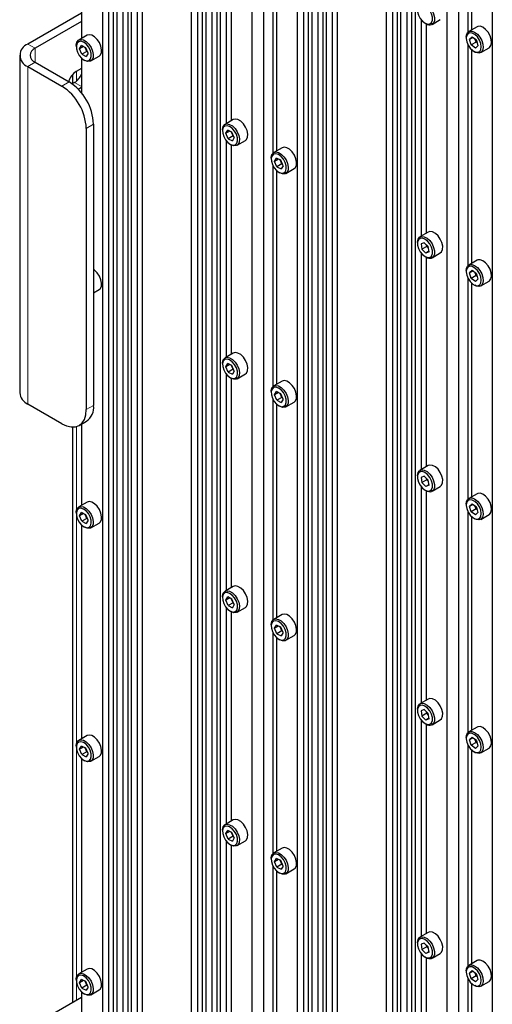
# Paper-space layout 'Blatt4' of a CAD drawing. Header units: millimetres. Extents: x 5 to 418, y 2 to 292.
# Tile 90 of 102: x 259 to 282, y 179 to 227. Entities that reach past the tile are written whole.
import ezdxf

# ---------------------------------------------------------------- set-up
doc = ezdxf.new("R2010")
doc.units = ezdxf.units.MM

psp = doc.layouts.new('Blatt4')

# ---------------------------------------------------------------- linework, layer by layer
at = {"color": 7, "linetype": 'Continuous', "lineweight": 25}
for p, q in [((262.815, 240.567), (262.815, 169.573)), ((263.11, 240.158), (263.11, 169.425)), ((263.346, 240.26), (263.346, 169.289)), ((263.51, 240.165), (263.51, 169.194)), ((263.805, 239.757), (263.805, 169.024)), ((264.041, 239.859), (264.041, 168.888)), ((264.206, 239.764), (264.206, 168.793)), ((264.501, 239.355), (264.501, 168.622)), ((264.736, 239.457), (264.736, 168.486)), ((267.117, 238.083), (267.117, 167.112)), ((267.648, 237.777), (267.648, 166.806)), ((267.412, 237.675), (267.412, 166.942)), ((267.812, 237.682), (267.812, 166.711)), ((268.107, 237.273), (268.107, 166.54)), ((268.343, 237.375), (268.343, 166.404)), ((268.508, 237.28), (268.508, 166.309)), ((261.802, 236.329), (261.802, 225.97)), ((270.051, 236.389), (270.051, 165.418)), ((270.611, 236.712), (270.611, 165.095)), ((272.243, 235.124), (272.243, 164.13)), ((272.538, 234.716), (272.538, 163.982)), ((272.774, 234.817), (272.774, 163.846)), ((272.938, 234.722), (272.938, 163.751)), ((273.469, 234.416), (273.469, 163.445)), ((273.233, 234.314), (273.233, 163.581)), ((273.634, 234.321), (273.634, 163.35)), ((274.164, 234.015), (274.164, 163.044)), ((273.929, 233.913), (273.929, 163.18)), ((276.545, 232.64), (276.545, 161.669)), ((268.803, 232.325), (268.803, 221.848)), ((269.038, 232.129), (269.038, 221.984)), ((276.84, 232.232), (276.84, 161.499)), ((277.076, 232.334), (277.076, 161.363)), ((277.24, 232.239), (277.24, 161.268)), ((277.536, 231.831), (277.536, 161.097)), ((277.771, 231.932), (277.771, 160.961)), ((277.936, 231.837), (277.936, 160.866)), ((280.481, 231.763), (280.481, 226.266)), ((271.053, 231.138), (271.053, 220.413)), ((280.039, 231.269), (280.039, 159.652)), ((271.23, 230.886), (271.23, 220.528)), ((279.48, 230.946), (279.48, 159.975)), ((280.658, 230.266), (280.658, 226.381)), ((281.671, 229.681), (281.671, 158.687)), ((261.802, 227.202), (259.209, 225.705)), ((261.802, 226.794), (259.563, 225.501)), ((278.231, 226.883), (278.231, 216.405)), ((278.758, 226.658), (279.158, 226.889)), ((278.419, 226.714), (278.466, 226.687)), ((278.467, 226.686), (278.467, 216.541)), ((280.932, 226.539), (280.531, 226.307)), ((262.076, 226.129), (261.675, 225.897)), ((280.411, 226.04), (280.411, 225.986)), ((280.7, 226.038), (280.574, 225.926)), ((280.73, 226.016), (280.574, 225.926)), ((280.65, 225.663), (280.574, 225.926)), ((280.902, 225.887), (280.7, 226.038)), ((280.885, 225.799), (280.848, 225.927)), ((280.92, 225.825), (280.885, 225.799)), ((280.902, 225.887), (280.978, 225.625)), ((261.554, 225.63), (261.554, 225.576)), ((261.716, 225.47), (261.808, 225.627)), ((261.903, 225.578), (261.716, 225.47)), ((261.828, 225.208), (261.716, 225.47)), ((262.012, 225.522), (261.808, 225.627)), ((262.063, 225.344), (261.828, 225.208)), ((262.063, 225.344), (261.98, 225.538)), ((262.124, 225.26), (262.012, 225.522)), ((262.08, 225.363), (262.063, 225.344)), ((262.095, 225.328), (262.063, 225.344)), ((280.481, 225.696), (280.481, 214.971)), ((280.885, 225.799), (280.65, 225.663)), ((280.852, 225.512), (280.65, 225.663)), ((280.658, 225.444), (280.658, 215.085)), ((280.776, 225.353), (280.823, 225.326)), ((280.852, 225.512), (280.978, 225.625)), ((280.939, 225.759), (280.885, 225.799)), ((281.115, 225.297), (281.515, 225.528)), ((258.819, 225.161), (258.819, 208.83)), ((261.802, 225.034), (261.802, 223.346)), ((261.828, 225.208), (262.031, 225.103)), ((261.92, 224.943), (261.967, 224.916)), ((262.124, 225.26), (262.031, 225.103)), ((262.259, 224.887), (262.659, 225.118)), ((259.209, 224.617), (260.859, 223.664)), ((259.563, 224.821), (261.213, 223.868)), ((261.802, 224.521), (261.543, 224.371)), ((261.371, 224.226), (261.371, 223.782)), ((261.472, 223.841), (261.357, 223.774)), ((261.64, 223.529), (261.802, 223.623)), ((269.147, 222.047), (268.746, 221.815)), ((262.038, 221.623), (262.038, 208.014)), ((262.391, 221.827), (262.391, 208.218)), ((268.625, 221.548), (268.625, 221.494)), ((268.787, 221.388), (268.879, 221.545)), ((269.083, 221.44), (268.879, 221.545)), ((268.974, 221.496), (268.787, 221.388)), ((268.899, 221.126), (268.787, 221.388)), ((269.134, 221.262), (268.899, 221.126)), ((268.899, 221.126), (269.102, 221.021)), ((269.134, 221.262), (269.051, 221.456)), ((269.195, 221.178), (269.083, 221.44)), ((269.195, 221.178), (269.102, 221.021)), ((269.151, 221.28), (269.134, 221.262)), ((269.166, 221.246), (269.134, 221.262)), ((268.803, 221.03), (268.803, 210.552)), ((268.991, 220.861), (269.038, 220.834)), ((269.038, 220.834), (269.038, 210.689)), ((269.33, 220.805), (269.73, 221.036)), ((271.504, 220.686), (271.103, 220.455)), ((270.983, 220.188), (270.983, 220.133)), ((271.144, 220.027), (271.236, 220.184)), ((271.331, 220.135), (271.144, 220.027)), ((271.44, 220.079), (271.236, 220.184)), ((271.053, 219.843), (271.053, 209.118)), ((271.256, 219.765), (271.144, 220.027)), ((271.491, 219.901), (271.256, 219.765)), ((271.256, 219.765), (271.459, 219.66)), ((271.491, 219.901), (271.408, 220.096)), ((271.552, 219.818), (271.44, 220.079)), ((271.552, 219.818), (271.459, 219.66)), ((271.508, 219.92), (271.491, 219.901)), ((271.523, 219.885), (271.491, 219.901)), ((271.687, 219.444), (272.087, 219.676)), ((271.23, 219.591), (271.23, 209.232)), ((271.348, 219.5), (271.395, 219.473)), ((278.575, 216.604), (278.174, 216.373)), ((278.054, 216.106), (278.054, 216.051)), ((278.382, 216.093), (278.227, 216.03)), ((278.227, 216.03), (278.263, 215.777)), ((278.499, 215.913), (278.263, 215.777)), ((278.382, 216.093), (278.574, 215.903)), ((278.499, 215.913), (278.488, 215.988)), ((278.543, 215.934), (278.499, 215.913)), ((278.585, 215.828), (278.499, 215.913)), ((278.611, 215.65), (278.574, 215.903)), ((278.231, 215.587), (278.231, 205.11)), ((278.456, 215.587), (278.263, 215.777)), ((278.419, 215.418), (278.466, 215.391)), ((278.608, 215.675), (278.456, 215.587)), ((278.611, 215.65), (278.456, 215.587)), ((278.467, 215.391), (278.467, 205.246)), ((278.758, 215.362), (279.158, 215.594)), ((280.932, 215.243), (280.531, 215.012)), ((280.411, 214.745), (280.411, 214.69)), ((280.481, 214.4), (280.481, 203.675)), ((280.7, 214.742), (280.574, 214.63)), ((280.73, 214.72), (280.574, 214.63)), ((280.65, 214.367), (280.574, 214.63)), ((280.885, 214.504), (280.65, 214.367)), ((280.902, 214.592), (280.7, 214.742)), ((280.885, 214.504), (280.848, 214.632)), ((280.92, 214.53), (280.885, 214.504)), ((280.939, 214.463), (280.885, 214.504)), ((280.902, 214.592), (280.978, 214.329)), ((280.852, 214.217), (280.65, 214.367)), ((280.658, 214.148), (280.658, 203.79)), ((280.776, 214.058), (280.823, 214.03)), ((280.852, 214.217), (280.978, 214.329)), ((281.115, 214.002), (281.515, 214.233)), ((262.391, 213.668), (262.659, 213.823)), ((269.147, 210.751), (268.746, 210.52)), ((268.625, 210.253), (268.625, 210.198)), ((268.787, 210.092), (268.879, 210.249)), ((268.974, 210.2), (268.787, 210.092)), ((269.083, 210.145), (268.879, 210.249)), ((269.134, 209.966), (269.051, 210.161)), ((269.195, 209.883), (269.083, 210.145)), ((268.899, 209.83), (268.787, 210.092)), ((268.803, 209.734), (268.803, 199.257)), ((269.134, 209.966), (268.899, 209.83)), ((268.899, 209.83), (269.102, 209.726)), ((269.195, 209.883), (269.102, 209.726)), ((269.151, 209.985), (269.134, 209.966)), ((269.166, 209.95), (269.134, 209.966)), ((269.33, 209.509), (269.73, 209.741)), ((268.991, 209.566), (269.038, 209.538)), ((269.038, 209.538), (269.038, 199.393)), ((271.504, 209.39), (271.103, 209.159)), ((270.983, 208.892), (270.983, 208.838)), ((271.144, 208.731), (271.236, 208.889)), ((271.331, 208.84), (271.144, 208.731)), ((271.256, 208.47), (271.144, 208.731)), ((271.44, 208.784), (271.236, 208.889)), ((271.491, 208.606), (271.408, 208.8)), ((271.552, 208.522), (271.44, 208.784)), ((260.859, 207.333), (259.209, 208.286)), ((271.053, 208.547), (271.053, 197.822)), ((271.23, 208.295), (271.23, 197.937)), ((271.491, 208.606), (271.256, 208.47)), ((271.256, 208.47), (271.459, 208.365)), ((271.348, 208.205), (271.395, 208.178)), ((271.552, 208.522), (271.459, 208.365)), ((271.508, 208.624), (271.491, 208.606)), ((271.523, 208.59), (271.491, 208.606)), ((271.687, 208.149), (272.087, 208.38)), ((261.692, 207.251), (262.046, 207.455)), ((261.802, 207.314), (261.802, 203.38)), ((261.371, 207.173), (261.371, 179.322)), ((278.575, 205.308), (278.174, 205.077)), ((278.054, 204.81), (278.054, 204.756)), ((278.382, 204.798), (278.227, 204.735)), ((278.227, 204.735), (278.263, 204.482)), ((278.499, 204.618), (278.263, 204.482)), ((278.456, 204.292), (278.263, 204.482)), ((278.382, 204.798), (278.574, 204.608)), ((278.608, 204.379), (278.456, 204.292)), ((278.499, 204.618), (278.488, 204.693)), ((278.543, 204.639), (278.499, 204.618)), ((278.585, 204.533), (278.499, 204.618)), ((278.611, 204.355), (278.574, 204.608)), ((278.231, 204.292), (278.231, 193.814)), ((278.419, 204.123), (278.466, 204.096)), ((278.611, 204.355), (278.456, 204.292)), ((278.467, 204.095), (278.467, 193.95)), ((278.758, 204.067), (279.158, 204.298)), ((280.932, 203.948), (280.531, 203.716)), ((262.076, 203.538), (261.675, 203.306)), ((280.411, 203.449), (280.411, 203.395)), ((280.7, 203.447), (280.574, 203.335)), ((280.902, 203.296), (280.7, 203.447)), ((261.554, 203.039), (261.554, 202.985)), ((261.716, 202.879), (261.808, 203.036)), ((261.903, 202.987), (261.716, 202.879)), ((262.012, 202.931), (261.808, 203.036)), ((280.481, 203.105), (280.481, 192.38)), ((280.73, 203.425), (280.574, 203.335)), ((280.65, 203.072), (280.574, 203.335)), ((280.885, 203.208), (280.65, 203.072)), ((280.852, 202.921), (280.65, 203.072)), ((280.885, 203.208), (280.848, 203.336)), ((280.852, 202.921), (280.978, 203.034)), ((280.92, 203.234), (280.885, 203.208)), ((280.939, 203.168), (280.885, 203.208)), ((280.902, 203.296), (280.978, 203.034)), ((261.828, 202.617), (261.716, 202.879)), ((262.063, 202.753), (261.828, 202.617)), ((261.828, 202.617), (262.031, 202.512)), ((262.063, 202.753), (261.98, 202.947)), ((262.124, 202.669), (262.012, 202.931)), ((262.124, 202.669), (262.031, 202.512)), ((262.08, 202.772), (262.063, 202.753)), ((262.095, 202.737), (262.063, 202.753)), ((262.259, 202.296), (262.659, 202.527)), ((280.658, 202.853), (280.658, 192.494)), ((280.776, 202.762), (280.823, 202.735)), ((281.115, 202.706), (281.515, 202.937)), ((261.802, 202.443), (261.802, 192.084)), ((261.92, 202.352), (261.967, 202.325)), ((269.147, 199.456), (268.746, 199.224)), ((268.625, 198.957), (268.625, 198.903)), ((268.787, 198.797), (268.879, 198.954)), ((268.974, 198.905), (268.787, 198.797)), ((268.899, 198.535), (268.787, 198.797)), ((269.083, 198.849), (268.879, 198.954)), ((269.134, 198.671), (268.899, 198.535)), ((269.134, 198.671), (269.051, 198.865)), ((269.195, 198.587), (269.083, 198.849)), ((269.151, 198.69), (269.134, 198.671)), ((269.166, 198.655), (269.134, 198.671)), ((268.803, 198.439), (268.803, 187.961)), ((268.899, 198.535), (269.102, 198.43)), ((268.991, 198.27), (269.038, 198.243)), ((269.038, 198.243), (269.038, 188.098)), ((269.195, 198.587), (269.102, 198.43)), ((269.33, 198.214), (269.73, 198.445)), ((271.504, 198.095), (271.103, 197.864)), ((270.983, 197.597), (270.983, 197.542)), ((271.053, 197.252), (271.053, 186.527)), ((271.144, 197.436), (271.236, 197.593)), ((271.331, 197.544), (271.144, 197.436)), ((271.256, 197.174), (271.144, 197.436)), ((271.44, 197.488), (271.236, 197.593)), ((271.491, 197.31), (271.256, 197.174)), ((271.491, 197.31), (271.408, 197.505)), ((271.552, 197.227), (271.44, 197.488)), ((271.508, 197.329), (271.491, 197.31)), ((271.523, 197.294), (271.491, 197.31)), ((271.23, 197), (271.23, 186.641)), ((271.256, 197.174), (271.459, 197.07)), ((271.348, 196.909), (271.395, 196.882)), ((271.552, 197.227), (271.459, 197.07)), ((271.687, 196.853), (272.087, 197.085)), ((278.575, 194.013), (278.174, 193.782)), ((278.054, 193.515), (278.054, 193.46)), ((278.382, 193.502), (278.227, 193.439)), ((278.227, 193.439), (278.263, 193.186)), ((278.382, 193.502), (278.574, 193.312)), ((278.231, 192.996), (278.231, 182.519)), ((278.499, 193.322), (278.263, 193.186)), ((278.456, 192.996), (278.263, 193.186)), ((278.608, 193.084), (278.456, 192.996)), ((278.611, 193.059), (278.456, 192.996)), ((278.499, 193.322), (278.488, 193.397)), ((278.543, 193.343), (278.499, 193.322)), ((278.585, 193.237), (278.499, 193.322)), ((278.611, 193.059), (278.574, 193.312)), ((278.758, 192.771), (279.158, 193.003)), ((278.419, 192.827), (278.466, 192.8)), ((278.467, 192.8), (278.467, 182.655)), ((280.932, 192.652), (280.531, 192.421)), ((262.076, 192.242), (261.675, 192.011)), ((280.411, 192.154), (280.411, 192.099)), ((280.7, 192.151), (280.574, 192.039)), ((280.73, 192.129), (280.574, 192.039)), ((280.65, 191.776), (280.574, 192.039)), ((280.902, 192.001), (280.7, 192.151)), ((280.885, 191.913), (280.848, 192.041)), ((280.902, 192.001), (280.978, 191.738)), ((261.554, 191.744), (261.554, 191.689)), ((261.716, 191.583), (261.808, 191.74)), ((261.903, 191.691), (261.716, 191.583)), ((261.828, 191.321), (261.716, 191.583)), ((262.012, 191.636), (261.808, 191.74)), ((262.063, 191.457), (261.98, 191.652)), ((262.124, 191.374), (262.012, 191.636)), ((280.481, 191.809), (280.481, 181.084)), ((280.885, 191.913), (280.65, 191.776)), ((280.852, 191.626), (280.65, 191.776)), ((280.658, 191.557), (280.658, 181.199)), ((280.852, 191.626), (280.978, 191.738)), ((280.92, 191.939), (280.885, 191.913)), ((280.939, 191.872), (280.885, 191.913)), ((281.115, 191.411), (281.515, 191.642)), ((261.802, 191.147), (261.802, 180.789)), ((262.063, 191.457), (261.828, 191.321)), ((261.828, 191.321), (262.031, 191.217)), ((261.92, 191.057), (261.967, 191.029)), ((262.124, 191.374), (262.031, 191.217)), ((262.08, 191.476), (262.063, 191.457)), ((262.095, 191.441), (262.063, 191.457)), ((262.259, 191.001), (262.659, 191.232)), ((280.776, 191.467), (280.823, 191.44)), ((269.147, 188.16), (268.746, 187.929)), ((268.625, 187.662), (268.625, 187.607)), ((268.787, 187.501), (268.879, 187.658)), ((268.974, 187.609), (268.787, 187.501)), ((268.899, 187.239), (268.787, 187.501)), ((269.083, 187.554), (268.879, 187.658)), ((269.134, 187.375), (268.899, 187.239)), ((268.899, 187.239), (269.102, 187.135)), ((269.134, 187.375), (269.051, 187.57)), ((269.195, 187.292), (269.083, 187.554)), ((269.195, 187.292), (269.102, 187.135)), ((269.151, 187.394), (269.134, 187.375)), ((269.166, 187.359), (269.134, 187.375)), ((268.803, 187.143), (268.803, 176.666)), ((268.991, 186.975), (269.038, 186.947)), ((269.038, 186.947), (269.038, 176.802)), ((269.33, 186.919), (269.73, 187.15)), ((271.504, 186.8), (271.103, 186.568)), ((270.983, 186.301), (270.983, 186.247)), ((271.144, 186.14), (271.236, 186.298)), ((271.44, 186.193), (271.236, 186.298)), ((271.053, 185.956), (271.053, 175.232)), ((271.331, 186.249), (271.144, 186.14)), ((271.256, 185.879), (271.144, 186.14)), ((271.491, 186.015), (271.256, 185.879)), ((271.256, 185.879), (271.459, 185.774)), ((271.491, 186.015), (271.408, 186.209)), ((271.552, 185.931), (271.44, 186.193)), ((271.552, 185.931), (271.459, 185.774)), ((271.508, 186.033), (271.491, 186.015)), ((271.523, 185.999), (271.491, 186.015)), ((271.23, 185.705), (271.23, 175.346)), ((271.348, 185.614), (271.395, 185.587)), ((271.687, 185.558), (272.087, 185.789)), ((278.575, 182.717), (278.174, 182.486)), ((278.054, 182.219), (278.054, 182.165)), ((278.382, 182.207), (278.227, 182.144)), ((278.227, 182.144), (278.263, 181.891)), ((278.499, 182.027), (278.263, 181.891)), ((278.382, 182.207), (278.574, 182.017)), ((278.499, 182.027), (278.488, 182.102)), ((278.543, 182.048), (278.499, 182.027)), ((278.585, 181.942), (278.499, 182.027)), ((278.611, 181.764), (278.574, 182.017)), ((278.231, 181.701), (278.231, 171.223)), ((278.456, 181.701), (278.263, 181.891)), ((278.419, 181.532), (278.466, 181.505)), ((278.608, 181.788), (278.456, 181.701)), ((278.611, 181.764), (278.456, 181.701)), ((278.758, 181.476), (279.158, 181.707)), ((278.467, 181.504), (278.467, 171.359)), ((280.932, 181.357), (280.531, 181.126)), ((262.076, 180.947), (261.675, 180.715)), ((280.411, 180.858), (280.411, 180.804)), ((280.7, 180.856), (280.574, 180.744)), ((280.73, 180.834), (280.574, 180.744)), ((280.65, 180.481), (280.574, 180.744)), ((280.885, 180.617), (280.65, 180.481)), ((280.902, 180.705), (280.7, 180.856)), ((280.885, 180.617), (280.848, 180.745)), ((280.92, 180.643), (280.885, 180.617)), ((280.939, 180.577), (280.885, 180.617)), ((280.902, 180.705), (280.978, 180.443)), ((261.554, 180.448), (261.554, 180.394)), ((261.716, 180.288), (261.808, 180.445)), ((261.903, 180.396), (261.716, 180.288)), ((261.828, 180.026), (261.716, 180.288)), ((262.012, 180.34), (261.808, 180.445)), ((262.063, 180.162), (261.828, 180.026)), ((262.063, 180.162), (261.98, 180.356)), ((262.124, 180.078), (262.012, 180.34)), ((262.08, 180.181), (262.063, 180.162)), ((262.095, 180.146), (262.063, 180.162)), ((280.481, 180.514), (280.481, 169.789)), ((280.852, 180.33), (280.65, 180.481)), ((280.658, 180.262), (280.658, 169.903)), ((280.776, 180.171), (280.823, 180.144)), ((280.852, 180.33), (280.978, 180.443)), ((281.115, 180.115), (281.515, 180.346)), ((261.802, 179.852), (261.802, 175.714)), ((261.828, 180.026), (262.031, 179.921)), ((261.92, 179.761), (261.967, 179.734)), ((262.124, 180.078), (262.031, 179.921)), ((262.259, 179.705), (262.659, 179.936)), ((261.802, 179.57), (259.209, 178.074))]:
    psp.add_line(p, q, dxfattribs=at)
at = {"color": 7, "linetype": 'Continuous', "lineweight": 18}
for p, q in [((259.563, 225.501), (259.209, 225.705)), ((259.563, 224.821), (259.563, 225.501)), ((259.563, 224.821), (259.209, 224.617)), ((259.209, 208.286), (259.209, 224.617)), ((261.566, 224.385), (261.566, 223.908)), ((260.859, 223.664), (261.213, 223.868)), ((261.472, 223.841), (261.802, 223.65)), ((262.391, 221.827), (262.038, 221.623)), ((262.038, 208.014), (262.391, 208.218)), ((261.566, 207.197), (261.566, 203.146)), ((261.566, 202.872), (261.566, 191.85)), ((261.566, 191.576), (261.566, 180.555)), ((261.566, 180.281), (261.566, 179.434))]:
    psp.add_line(p, q, dxfattribs=at)
at = {"color": 7, "linetype": 'Continuous', "lineweight": 25, "flags": 128}
for points in [[(278.054, 227.401), (278.054, 227.42), (278.081, 227.557), (278.151, 227.652), (278.254, 227.694), (278.381, 227.678), (278.516, 227.607), (278.646, 227.487), (278.757, 227.332), (278.836, 227.159), (278.875, 226.987), (278.87, 226.833), (278.821, 226.715), (278.733, 226.646), (278.733, 226.646)], [(278.656, 226.678), (278.737, 226.744), (278.779, 226.857), (278.778, 227.004), (278.734, 227.167), (278.652, 227.326), (278.542, 227.462), (278.416, 227.559), (278.292, 227.605), (278.182, 227.594), (278.101, 227.528), (278.059, 227.414), (278.06, 227.267), (278.104, 227.104), (278.186, 226.945), (278.296, 226.809), (278.421, 226.712), (278.546, 226.667), (278.656, 226.678)], [(280.411, 226.04), (280.421, 226.141), (280.473, 226.256), (280.563, 226.322), (280.681, 226.331), (280.814, 226.283), (280.949, 226.183), (281.07, 226.042), (281.164, 225.875), (281.221, 225.699), (281.235, 225.535), (281.204, 225.4), (281.132, 225.309), (281.027, 225.27), (280.9, 225.29), (280.823, 225.326)], [(281.515, 225.528), (281.533, 225.54), (281.605, 225.631), (281.635, 225.767), (281.621, 225.931), (281.564, 226.106), (281.47, 226.273), (281.349, 226.415), (281.215, 226.515), (281.082, 226.563), (280.964, 226.553), (280.932, 226.539)], [(261.554, 225.63), (261.556, 225.669), (261.589, 225.802), (261.663, 225.89), (261.771, 225.924), (261.899, 225.901), (262.035, 225.823), (262.163, 225.698), (262.27, 225.54), (262.345, 225.365), (262.378, 225.194), (262.367, 225.044), (262.312, 224.932), (262.22, 224.87), (262.101, 224.864), (261.967, 224.916), (261.967, 224.916)], [(261.614, 225.311), (261.701, 225.154), (261.814, 225.022), (261.94, 224.932), (262.063, 224.894), (262.17, 224.913), (262.246, 224.986), (262.282, 225.105), (262.275, 225.256), (262.226, 225.419), (262.139, 225.576), (262.026, 225.708), (261.9, 225.798), (261.776, 225.836), (261.67, 225.817), (261.594, 225.744), (261.557, 225.625), (261.564, 225.474), (261.614, 225.311)], [(262.659, 225.118), (262.713, 225.164), (262.767, 225.276), (262.779, 225.426), (262.745, 225.597), (262.671, 225.771), (262.564, 225.929), (262.435, 226.054), (262.3, 226.133), (262.171, 226.156), (262.076, 226.129)], [(280.723, 225.388), (280.85, 225.319), (280.968, 225.305), (281.063, 225.348), (281.123, 225.443), (281.141, 225.577), (281.115, 225.735), (281.049, 225.898), (280.949, 226.047), (280.828, 226.162), (280.702, 226.231), (280.584, 226.245), (280.489, 226.202), (280.429, 226.108), (280.411, 225.973), (280.437, 225.815), (280.503, 225.652), (280.603, 225.503), (280.723, 225.388)], [(269.73, 221.036), (269.784, 221.082), (269.839, 221.194), (269.85, 221.343), (269.816, 221.515), (269.742, 221.689), (269.635, 221.847), (269.507, 221.972), (269.371, 222.05), (269.242, 222.074), (269.147, 222.047)], [(268.625, 221.548), (268.627, 221.587), (268.66, 221.72), (268.734, 221.808), (268.842, 221.842), (268.97, 221.819), (269.106, 221.741), (269.234, 221.616), (269.341, 221.458), (269.416, 221.283), (269.449, 221.112), (269.438, 220.962), (269.383, 220.85), (269.291, 220.788), (269.172, 220.782), (269.038, 220.834), (269.038, 220.834)], [(268.685, 221.229), (268.772, 221.072), (268.885, 220.94), (269.011, 220.85), (269.134, 220.812), (269.241, 220.831), (269.317, 220.904), (269.354, 221.023), (269.347, 221.174), (269.297, 221.337), (269.21, 221.494), (269.097, 221.626), (268.971, 221.716), (268.847, 221.754), (268.741, 221.735), (268.665, 221.662), (268.628, 221.543), (268.635, 221.392), (268.685, 221.229)], [(272.087, 219.676), (272.141, 219.721), (272.196, 219.833), (272.207, 219.983), (272.173, 220.154), (272.099, 220.328), (271.992, 220.486), (271.864, 220.611), (271.728, 220.69), (271.599, 220.713), (271.504, 220.686)], [(270.983, 220.188), (270.984, 220.226), (271.017, 220.359), (271.092, 220.447), (271.199, 220.482), (271.327, 220.458), (271.463, 220.38), (271.591, 220.255), (271.698, 220.097), (271.773, 219.923), (271.806, 219.751), (271.795, 219.602), (271.74, 219.49), (271.648, 219.427), (271.529, 219.422), (271.395, 219.473), (271.395, 219.473)], [(271.042, 219.868), (271.129, 219.711), (271.242, 219.58), (271.368, 219.489), (271.492, 219.451), (271.598, 219.47), (271.674, 219.544), (271.711, 219.663), (271.704, 219.813), (271.654, 219.976), (271.567, 220.133), (271.454, 220.265), (271.328, 220.355), (271.204, 220.393), (271.098, 220.374), (271.022, 220.301), (270.985, 220.182), (270.992, 220.032), (271.042, 219.868)], [(278.054, 216.106), (278.054, 216.124), (278.081, 216.262), (278.151, 216.357), (278.254, 216.398), (278.381, 216.383), (278.516, 216.311), (278.646, 216.192), (278.757, 216.037), (278.836, 215.864), (278.875, 215.691), (278.87, 215.537), (278.821, 215.42), (278.733, 215.35), (278.733, 215.35)], [(278.656, 215.382), (278.737, 215.448), (278.779, 215.562), (278.778, 215.709), (278.734, 215.872), (278.652, 216.031), (278.542, 216.167), (278.416, 216.263), (278.292, 216.309), (278.182, 216.298), (278.101, 216.232), (278.059, 216.119), (278.06, 215.972), (278.104, 215.809), (278.186, 215.65), (278.296, 215.514), (278.421, 215.417), (278.546, 215.371), (278.656, 215.382)], [(279.158, 215.594), (279.222, 215.651), (279.271, 215.769), (279.276, 215.922), (279.237, 216.095), (279.158, 216.268), (279.047, 216.423), (278.917, 216.543), (278.781, 216.614), (278.655, 216.63), (278.575, 216.604)], [(280.411, 214.745), (280.421, 214.846), (280.473, 214.961), (280.563, 215.027), (280.681, 215.036), (280.814, 214.988), (280.949, 214.888), (281.07, 214.746), (281.164, 214.579), (281.221, 214.404), (281.235, 214.24), (281.204, 214.105), (281.132, 214.013), (281.027, 213.975), (280.9, 213.995), (280.823, 214.03)], [(280.723, 214.092), (280.85, 214.024), (280.968, 214.01), (281.063, 214.053), (281.123, 214.147), (281.141, 214.281), (281.115, 214.44), (281.049, 214.603), (280.949, 214.751), (280.828, 214.867), (280.702, 214.935), (280.584, 214.949), (280.489, 214.906), (280.429, 214.812), (280.411, 214.678), (280.437, 214.519), (280.503, 214.356), (280.603, 214.208), (280.723, 214.092)], [(281.515, 214.233), (281.533, 214.244), (281.605, 214.336), (281.635, 214.471), (281.621, 214.635), (281.564, 214.81), (281.47, 214.978), (281.349, 215.119), (281.215, 215.219), (281.082, 215.267), (280.964, 215.258), (280.932, 215.243)], [(262.659, 213.823), (262.713, 213.868), (262.767, 213.98), (262.779, 214.13), (262.745, 214.301), (262.671, 214.475), (262.564, 214.634), (262.435, 214.759), (262.391, 214.79)], [(269.73, 209.741), (269.784, 209.786), (269.839, 209.898), (269.85, 210.048), (269.816, 210.219), (269.742, 210.393), (269.635, 210.552), (269.507, 210.677), (269.371, 210.755), (269.242, 210.778), (269.147, 210.751)], [(268.625, 210.253), (268.627, 210.291), (268.66, 210.424), (268.734, 210.512), (268.842, 210.547), (268.97, 210.524), (269.106, 210.445), (269.234, 210.32), (269.341, 210.162), (269.416, 209.988), (269.449, 209.817), (269.438, 209.667), (269.383, 209.555), (269.291, 209.493), (269.172, 209.487), (269.038, 209.538), (269.038, 209.538)], [(268.685, 209.933), (268.772, 209.776), (268.885, 209.645), (269.011, 209.555), (269.134, 209.517), (269.241, 209.535), (269.317, 209.609), (269.354, 209.728), (269.347, 209.878), (269.297, 210.042), (269.21, 210.199), (269.097, 210.33), (268.971, 210.42), (268.847, 210.458), (268.741, 210.439), (268.665, 210.366), (268.628, 210.247), (268.635, 210.097), (268.685, 209.933)], [(270.983, 208.892), (270.984, 208.931), (271.017, 209.063), (271.092, 209.152), (271.199, 209.186), (271.327, 209.163), (271.463, 209.085), (271.591, 208.96), (271.698, 208.801), (271.773, 208.627), (271.806, 208.456), (271.795, 208.306), (271.74, 208.194), (271.648, 208.132), (271.529, 208.126), (271.395, 208.178), (271.395, 208.178)], [(272.087, 208.38), (272.141, 208.425), (272.196, 208.538), (272.207, 208.687), (272.173, 208.859), (272.099, 209.033), (271.992, 209.191), (271.864, 209.316), (271.728, 209.394), (271.599, 209.418), (271.504, 209.39)], [(271.042, 208.573), (271.129, 208.416), (271.242, 208.284), (271.368, 208.194), (271.492, 208.156), (271.598, 208.175), (271.674, 208.248), (271.711, 208.367), (271.704, 208.517), (271.654, 208.681), (271.567, 208.838), (271.454, 208.969), (271.328, 209.06), (271.204, 209.098), (271.098, 209.079), (271.022, 209.005), (270.985, 208.886), (270.992, 208.736), (271.042, 208.573)], [(260.859, 207.333), (261.089, 207.227), (261.31, 207.177), (261.514, 207.185), (261.692, 207.251), (261.839, 207.372), (261.948, 207.545), (262.015, 207.761), (262.038, 208.014)], [(279.158, 204.298), (279.222, 204.355), (279.271, 204.473), (279.276, 204.627), (279.237, 204.8), (279.158, 204.973), (279.047, 205.127), (278.917, 205.247), (278.781, 205.319), (278.655, 205.334), (278.575, 205.308)], [(278.054, 204.81), (278.054, 204.829), (278.081, 204.966), (278.151, 205.061), (278.254, 205.103), (278.381, 205.087), (278.516, 205.016), (278.646, 204.896), (278.757, 204.741), (278.836, 204.568), (278.875, 204.396), (278.87, 204.242), (278.821, 204.124), (278.733, 204.055), (278.733, 204.055)], [(278.656, 204.087), (278.737, 204.153), (278.779, 204.266), (278.778, 204.413), (278.734, 204.576), (278.652, 204.735), (278.542, 204.871), (278.416, 204.968), (278.292, 205.014), (278.182, 205.003), (278.101, 204.937), (278.059, 204.823), (278.06, 204.676), (278.104, 204.513), (278.186, 204.354), (278.296, 204.218), (278.421, 204.121), (278.546, 204.076), (278.656, 204.087)], [(281.515, 202.937), (281.533, 202.949), (281.605, 203.04), (281.635, 203.176), (281.621, 203.34), (281.564, 203.515), (281.47, 203.682), (281.349, 203.824), (281.215, 203.924), (281.082, 203.972), (280.964, 203.962), (280.932, 203.948)], [(262.659, 202.527), (262.713, 202.573), (262.767, 202.685), (262.779, 202.835), (262.745, 203.006), (262.671, 203.18), (262.564, 203.338), (262.435, 203.463), (262.3, 203.542), (262.171, 203.565), (262.076, 203.538)], [(280.411, 203.449), (280.421, 203.55), (280.473, 203.665), (280.563, 203.731), (280.681, 203.74), (280.814, 203.692), (280.949, 203.592), (281.07, 203.451), (281.164, 203.284), (281.221, 203.108), (281.235, 202.944), (281.204, 202.809), (281.132, 202.718), (281.027, 202.68), (280.9, 202.699), (280.823, 202.735)], [(280.723, 202.797), (280.85, 202.728), (280.968, 202.714), (281.063, 202.757), (281.123, 202.852), (281.141, 202.986), (281.115, 203.144), (281.049, 203.308), (280.949, 203.456), (280.828, 203.571), (280.702, 203.64), (280.584, 203.654), (280.489, 203.611), (280.429, 203.517), (280.411, 203.382), (280.437, 203.224), (280.503, 203.061), (280.603, 202.912), (280.723, 202.797)], [(261.554, 203.039), (261.556, 203.078), (261.589, 203.211), (261.663, 203.299), (261.771, 203.333), (261.899, 203.31), (262.035, 203.232), (262.163, 203.107), (262.27, 202.949), (262.345, 202.774), (262.378, 202.603), (262.367, 202.453), (262.312, 202.341), (262.22, 202.279), (262.101, 202.273), (261.967, 202.325), (261.967, 202.325)], [(261.614, 202.72), (261.701, 202.563), (261.814, 202.431), (261.94, 202.341), (262.063, 202.303), (262.17, 202.322), (262.246, 202.395), (262.282, 202.514), (262.275, 202.665), (262.226, 202.828), (262.139, 202.985), (262.026, 203.117), (261.9, 203.207), (261.776, 203.245), (261.67, 203.226), (261.594, 203.153), (261.557, 203.034), (261.564, 202.883), (261.614, 202.72)], [(268.625, 198.957), (268.627, 198.996), (268.66, 199.129), (268.734, 199.217), (268.842, 199.251), (268.97, 199.228), (269.106, 199.15), (269.234, 199.025), (269.341, 198.867), (269.416, 198.692), (269.449, 198.521), (269.438, 198.371), (269.383, 198.259), (269.291, 198.197), (269.172, 198.191), (269.038, 198.243), (269.038, 198.243)], [(268.685, 198.638), (268.772, 198.481), (268.885, 198.349), (269.011, 198.259), (269.134, 198.221), (269.241, 198.24), (269.317, 198.313), (269.354, 198.432), (269.347, 198.583), (269.297, 198.746), (269.21, 198.903), (269.097, 199.035), (268.971, 199.125), (268.847, 199.163), (268.741, 199.144), (268.665, 199.071), (268.628, 198.952), (268.635, 198.801), (268.685, 198.638)], [(269.73, 198.445), (269.784, 198.491), (269.839, 198.603), (269.85, 198.753), (269.816, 198.924), (269.742, 199.098), (269.635, 199.256), (269.507, 199.381), (269.371, 199.46), (269.242, 199.483), (269.147, 199.456)], [(270.983, 197.597), (270.984, 197.635), (271.017, 197.768), (271.092, 197.856), (271.199, 197.891), (271.327, 197.868), (271.463, 197.789), (271.591, 197.664), (271.698, 197.506), (271.773, 197.332), (271.806, 197.161), (271.795, 197.011), (271.74, 196.899), (271.648, 196.836), (271.529, 196.831), (271.395, 196.882), (271.395, 196.882)], [(271.042, 197.277), (271.129, 197.12), (271.242, 196.989), (271.368, 196.898), (271.492, 196.86), (271.598, 196.879), (271.674, 196.953), (271.711, 197.072), (271.704, 197.222), (271.654, 197.385), (271.567, 197.542), (271.454, 197.674), (271.328, 197.764), (271.204, 197.802), (271.098, 197.783), (271.022, 197.71), (270.985, 197.591), (270.992, 197.441), (271.042, 197.277)], [(272.087, 197.085), (272.141, 197.13), (272.196, 197.242), (272.207, 197.392), (272.173, 197.563), (272.099, 197.737), (271.992, 197.895), (271.864, 198.02), (271.728, 198.099), (271.599, 198.122), (271.504, 198.095)], [(279.158, 193.003), (279.222, 193.06), (279.271, 193.178), (279.276, 193.331), (279.237, 193.504), (279.158, 193.677), (279.047, 193.832), (278.917, 193.952), (278.781, 194.023), (278.655, 194.039), (278.575, 194.013)], [(278.054, 193.515), (278.054, 193.533), (278.081, 193.671), (278.151, 193.766), (278.254, 193.807), (278.381, 193.792), (278.516, 193.72), (278.646, 193.601), (278.757, 193.446), (278.836, 193.273), (278.875, 193.1), (278.87, 192.947), (278.821, 192.829), (278.733, 192.759), (278.733, 192.759)], [(278.656, 192.791), (278.737, 192.857), (278.779, 192.971), (278.778, 193.118), (278.734, 193.281), (278.652, 193.44), (278.542, 193.576), (278.416, 193.673), (278.292, 193.718), (278.182, 193.707), (278.101, 193.641), (278.059, 193.528), (278.06, 193.381), (278.104, 193.218), (278.186, 193.059), (278.296, 192.923), (278.421, 192.826), (278.546, 192.78), (278.656, 192.791)], [(281.515, 191.642), (281.533, 191.653), (281.605, 191.745), (281.635, 191.88), (281.621, 192.044), (281.564, 192.219), (281.47, 192.387), (281.349, 192.528), (281.215, 192.628), (281.082, 192.676), (280.964, 192.667), (280.932, 192.652)], [(261.554, 191.744), (261.556, 191.782), (261.589, 191.915), (261.663, 192.004), (261.771, 192.038), (261.899, 192.015), (262.035, 191.936), (262.163, 191.811), (262.27, 191.653), (262.345, 191.479), (262.378, 191.308), (262.367, 191.158), (262.312, 191.046), (262.22, 190.984), (262.101, 190.978), (261.967, 191.029), (261.967, 191.029)], [(262.659, 191.232), (262.713, 191.277), (262.767, 191.389), (262.779, 191.539), (262.745, 191.71), (262.671, 191.884), (262.564, 192.043), (262.435, 192.168), (262.3, 192.246), (262.171, 192.269), (262.076, 192.242)], [(280.411, 192.154), (280.421, 192.255), (280.473, 192.37), (280.563, 192.436), (280.681, 192.445), (280.814, 192.397), (280.949, 192.297), (281.07, 192.155), (281.164, 191.988), (281.221, 191.813), (281.235, 191.649), (281.204, 191.514), (281.132, 191.422), (281.027, 191.384), (280.9, 191.404), (280.823, 191.44)], [(280.723, 191.501), (280.85, 191.433), (280.968, 191.419), (281.063, 191.462), (281.123, 191.556), (281.141, 191.691), (281.115, 191.849), (281.049, 192.012), (280.949, 192.16), (280.828, 192.276), (280.702, 192.345), (280.584, 192.358), (280.489, 192.315), (280.429, 192.221), (280.411, 192.087), (280.437, 191.928), (280.503, 191.765), (280.603, 191.617), (280.723, 191.501)], [(261.614, 191.424), (261.701, 191.267), (261.814, 191.136), (261.94, 191.046), (262.063, 191.008), (262.17, 191.027), (262.246, 191.1), (262.282, 191.219), (262.275, 191.369), (262.226, 191.533), (262.139, 191.69), (262.026, 191.821), (261.9, 191.911), (261.776, 191.949), (261.67, 191.931), (261.594, 191.857), (261.557, 191.738), (261.564, 191.588), (261.614, 191.424)], [(269.73, 187.15), (269.784, 187.195), (269.839, 187.307), (269.85, 187.457), (269.816, 187.628), (269.742, 187.802), (269.635, 187.961), (269.507, 188.086), (269.371, 188.164), (269.242, 188.187), (269.147, 188.16)], [(268.625, 187.662), (268.627, 187.7), (268.66, 187.833), (268.734, 187.921), (268.842, 187.956), (268.97, 187.933), (269.106, 187.854), (269.234, 187.729), (269.341, 187.571), (269.416, 187.397), (269.449, 187.226), (269.438, 187.076), (269.383, 186.964), (269.291, 186.902), (269.172, 186.896), (269.038, 186.947), (269.038, 186.947)], [(268.685, 187.342), (268.772, 187.185), (268.885, 187.054), (269.011, 186.964), (269.134, 186.926), (269.241, 186.944), (269.317, 187.018), (269.354, 187.137), (269.347, 187.287), (269.297, 187.451), (269.21, 187.608), (269.097, 187.739), (268.971, 187.829), (268.847, 187.867), (268.741, 187.849), (268.665, 187.775), (268.628, 187.656), (268.635, 187.506), (268.685, 187.342)], [(272.087, 185.789), (272.141, 185.834), (272.196, 185.947), (272.207, 186.096), (272.173, 186.268), (272.099, 186.442), (271.992, 186.6), (271.864, 186.725), (271.728, 186.803), (271.599, 186.827), (271.504, 186.8)], [(270.983, 186.301), (270.984, 186.34), (271.017, 186.472), (271.092, 186.561), (271.199, 186.595), (271.327, 186.572), (271.463, 186.494), (271.591, 186.369), (271.698, 186.21), (271.773, 186.036), (271.806, 185.865), (271.795, 185.715), (271.74, 185.603), (271.648, 185.541), (271.529, 185.535), (271.395, 185.587), (271.395, 185.587)], [(271.042, 185.982), (271.129, 185.825), (271.242, 185.693), (271.368, 185.603), (271.492, 185.565), (271.598, 185.584), (271.674, 185.657), (271.711, 185.776), (271.704, 185.926), (271.654, 186.09), (271.567, 186.247), (271.454, 186.378), (271.328, 186.469), (271.204, 186.507), (271.098, 186.488), (271.022, 186.414), (270.985, 186.295), (270.992, 186.145), (271.042, 185.982)], [(278.054, 182.219), (278.054, 182.238), (278.081, 182.375), (278.151, 182.47), (278.254, 182.512), (278.381, 182.496), (278.516, 182.425), (278.646, 182.305), (278.757, 182.15), (278.836, 181.977), (278.875, 181.805), (278.87, 181.651), (278.821, 181.533), (278.733, 181.464), (278.733, 181.464)], [(279.158, 181.707), (279.222, 181.765), (279.271, 181.882), (279.276, 182.036), (279.237, 182.209), (279.158, 182.382), (279.047, 182.537), (278.917, 182.656), (278.781, 182.728), (278.655, 182.743), (278.575, 182.717)], [(278.656, 181.496), (278.737, 181.562), (278.779, 181.675), (278.778, 181.822), (278.734, 181.985), (278.652, 182.144), (278.542, 182.28), (278.416, 182.377), (278.292, 182.423), (278.182, 182.412), (278.101, 182.346), (278.059, 182.232), (278.06, 182.085), (278.104, 181.922), (278.186, 181.763), (278.296, 181.627), (278.421, 181.53), (278.546, 181.485), (278.656, 181.496)], [(280.411, 180.858), (280.421, 180.959), (280.473, 181.074), (280.563, 181.14), (280.681, 181.149), (280.814, 181.102), (280.949, 181.001), (281.07, 180.86), (281.164, 180.693), (281.221, 180.517), (281.235, 180.353), (281.204, 180.218), (281.132, 180.127), (281.027, 180.089), (280.9, 180.108), (280.823, 180.144)], [(280.723, 180.206), (280.85, 180.137), (280.968, 180.123), (281.063, 180.166), (281.123, 180.261), (281.141, 180.395), (281.115, 180.553), (281.049, 180.717), (280.949, 180.865), (280.828, 180.98), (280.702, 181.049), (280.584, 181.063), (280.489, 181.02), (280.429, 180.926), (280.411, 180.791), (280.437, 180.633), (280.503, 180.47), (280.603, 180.321), (280.723, 180.206)], [(281.515, 180.346), (281.533, 180.358), (281.605, 180.449), (281.635, 180.585), (281.621, 180.749), (281.564, 180.924), (281.47, 181.091), (281.349, 181.233), (281.215, 181.333), (281.082, 181.381), (280.964, 181.371), (280.932, 181.357)], [(261.554, 180.448), (261.556, 180.487), (261.589, 180.62), (261.663, 180.708), (261.771, 180.743), (261.899, 180.719), (262.035, 180.641), (262.163, 180.516), (262.27, 180.358), (262.345, 180.184), (262.378, 180.012), (262.367, 179.863), (262.312, 179.75), (262.22, 179.688), (262.101, 179.682), (261.967, 179.734), (261.967, 179.734)], [(261.614, 180.129), (261.701, 179.972), (261.814, 179.84), (261.94, 179.75), (262.063, 179.712), (262.17, 179.731), (262.246, 179.804), (262.282, 179.923), (262.275, 180.074), (262.226, 180.237), (262.139, 180.394), (262.026, 180.526), (261.9, 180.616), (261.776, 180.654), (261.67, 180.635), (261.594, 180.562), (261.557, 180.443), (261.564, 180.292), (261.614, 180.129)], [(262.659, 179.936), (262.713, 179.982), (262.767, 180.094), (262.779, 180.244), (262.745, 180.415), (262.671, 180.589), (262.564, 180.747), (262.435, 180.872), (262.3, 180.951), (262.171, 180.974), (262.076, 180.947)]]:
    psp.add_lwpolyline(points, dxfattribs=at)
at = {"color": 7, "linetype": 'Continuous', "lineweight": 25}
for centre, radius, start, end in [((278.646, 226.968), 0.334, 237.4589, 285.1742), ((259.416, 225.161), 0.582, 110.7834, 249.2166), ((259.692, 225.161), 0.364, 110.7834, 249.2166), ((262.014, 223.647), 0.864, 123.0243, 163.959), ((261.017, 224.551), 0.843, 302.6569, 338.5702), ((259.479, 221.506), 2.561, 2.6055, 57.3945), ((259.832, 221.711), 2.561, 2.6055, 57.3945), ((278.646, 215.673), 0.334, 237.4589, 285.1742), ((259.486, 208.897), 0.671, 185.6948, 245.6253), ((261.598, 208.117), 0.799, 304.0564, 7.2558), ((278.646, 204.377), 0.334, 237.4589, 285.1742), ((278.646, 193.082), 0.334, 237.4589, 285.1742), ((278.646, 181.787), 0.334, 237.4589, 285.1742)]:
    psp.add_arc(centre, radius, start, end, dxfattribs=at)

doc.saveas('drawing.dxf')
